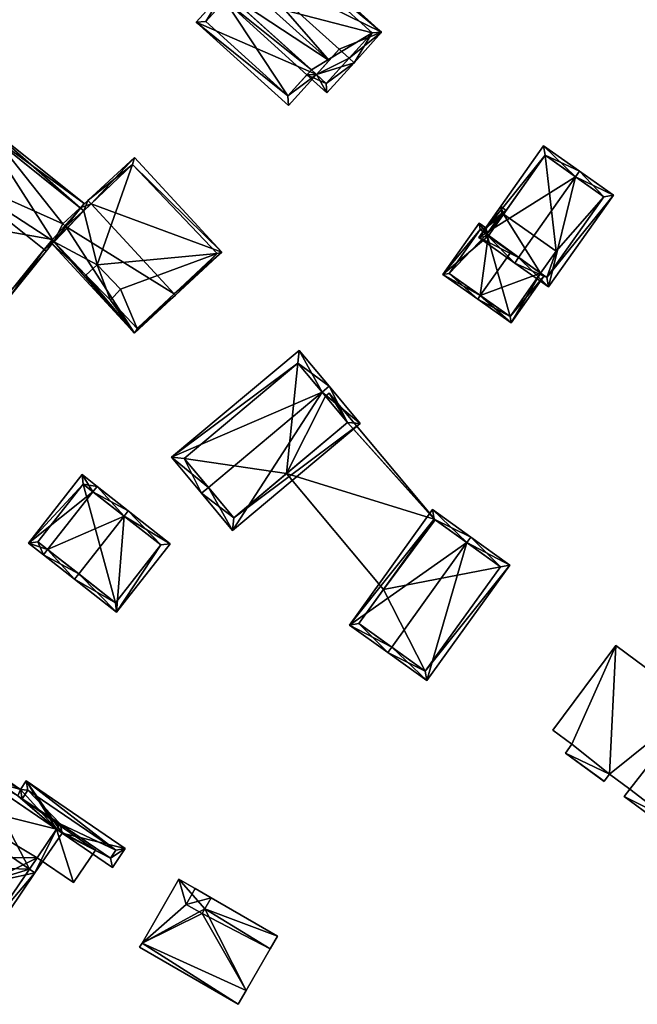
# Model space of a CAD drawing. Header units: inches. Extents: x 2685601 to 2690022, y 1235992 to 1239010.
# Tile 171 of 256: x 2689747 to 2689816, y 1236516 to 1236626. Entities that reach past the tile are written whole.
import ezdxf

# ---------------------------------------------------------------- set-up
doc = ezdxf.new("R2010")
doc.units = ezdxf.units.IN
doc.header["$MEASUREMENT"] = 0
doc.layers.add('Gebaeude Einzelhaus', color=10, linetype='Continuous')

msp = doc.modelspace()

# ---------------------------------------------------------------- meshes
at = {"layer": 'Gebaeude Einzelhaus'}
mesh = msp.add_polyface(dxfattribs=at)
corners = [(2689783.778, 1236621.55, 421.92), (2689784.334, 1236621.048, 421.92), (2689787.4, 1236624.439, 419.361), (2689772.429, 1236631.813, 421.92), (2689773.728, 1236636.801, 419.361), (2689782.684, 1236622.54, 421.92), (2689771.218, 1236632.908, 421.92), (2689770.663, 1236633.41, 421.92), (2689780.153, 1236619.741, 419.784), (2689779.095, 1236619.687, 419.361), (2689779.598, 1236620.244, 419.785), (2689781.3, 1236617.693, 419.361), (2689769.899, 1236629.014, 419.785), (2689767.629, 1236630.055, 419.361), (2689769.952, 1236627.955, 419.361), (2689770.455, 1236628.511, 419.785), (2689768.688, 1236630.109, 419.786), (2689781.246, 1236618.751, 419.784), (2689786.341, 1236624.385, 419.781), (2689773.781, 1236635.743, 419.781), (2689780.153, 1236619.741, 421.77), (2689766.784, 1236625.569, 419.361), (2689777.039, 1236616.296, 419.361), (2689769.899, 1236629.014, 421.77), (2689781.561, 1236621.298, 422.859), (2689771.305, 1236630.57, 422.859), (2689770.455, 1236628.511, 421.77), (2689767.843, 1236625.623, 419.75), (2689776.985, 1236617.355, 419.749), (2689779.598, 1236620.244, 421.77), (2689779.095, 1236619.687, 410.165), (2689779.598, 1236620.244, 410.165), (2689781.246, 1236618.751, 410.165), (2689786.341, 1236624.385, 410.165), (2689773.781, 1236635.743, 410.165), (2689768.688, 1236630.109, 410.165), (2689770.455, 1236628.511, 410.165), (2689769.952, 1236627.955, 410.165), (2689767.843, 1236625.623, 410.165), (2689776.985, 1236617.355, 410.165)]
mesh.append_faces([[corners[k] for k in face] for face in [(21, 28, 22), (22, 28, 20), (20, 28, 29), (23, 27, 21), (21, 27, 28), (23, 26, 27), (5, 3, 24), (24, 3, 25), (23, 24, 25), (23, 20, 24), (23, 21, 20), (20, 21, 22), (2, 19, 4), (4, 19, 7), (7, 19, 6), (0, 18, 1), (1, 18, 2), (2, 18, 19), (9, 17, 11), (11, 17, 1), (1, 17, 0), (9, 8, 17), (9, 10, 8), (13, 12, 14), (14, 12, 15), (7, 16, 13), (13, 16, 12), (7, 6, 16), (6, 12, 3), (12, 14, 15), (7, 13, 6), (6, 13, 12), (12, 13, 14), (0, 8, 1), (1, 8, 11), (11, 8, 9), (9, 8, 10), (0, 5, 8), (3, 4, 6), (6, 4, 7), (0, 2, 5), (5, 2, 3), (3, 2, 4), (0, 1, 2)]], dxfattribs={"color": 13})
mesh.append_faces([[corners[k] for k in face] for face in [(37, 39, 38), (37, 30, 39), (20, 8, 24), (24, 8, 5), (29, 10, 20), (20, 10, 8), (28, 9, 29), (29, 9, 10), (28, 39, 9), (9, 39, 30), (28, 27, 39), (39, 27, 38), (26, 14, 27), (27, 14, 38), (38, 14, 37), (26, 15, 14), (12, 15, 23), (23, 15, 26), (23, 25, 12), (12, 25, 3), (33, 36, 34), (34, 36, 35), (32, 31, 33), (33, 31, 36), (36, 31, 37), (37, 31, 30), (15, 36, 14), (14, 36, 37), (12, 36, 15), (16, 35, 12), (12, 35, 36), (6, 19, 16), (16, 19, 35), (35, 19, 34), (19, 18, 34), (34, 18, 33), (18, 32, 33), (0, 17, 18), (18, 17, 32), (8, 32, 17), (8, 31, 32), (8, 10, 31), (9, 31, 10), (9, 30, 31)]], dxfattribs={"color": 41})
mesh = msp.add_polyface(dxfattribs=at)
corners = [(2689749.871, 1236600.279, 422.205), (2689745.916, 1236594.873, 415.806), (2689750.091, 1236600.103, 422.205), (2689739.089, 1236608.887, 422.205), (2689734.508, 1236603.981, 415.806), (2689738.683, 1236609.211, 422.205), (2689750.964, 1236601.196, 420.885), (2689752.279, 1236602.842, 418.899), (2689751.943, 1236603.159, 418.864), (2689742.918, 1236614.515, 415.806), (2689753.874, 1236604.94, 416.416), (2689754.326, 1236605.406, 415.806), (2689753.923, 1236604.901, 416.416), (2689735.25, 1236604.15, 416.375), (2689746.029, 1236595.517, 416.355), (2689750.792, 1236601.42, 420.821), (2689742.95, 1236613.65, 416.425), (2689764.334, 1236595.356, 423.058), (2689759.906, 1236591.001, 416.233), (2689764.468, 1236595.21, 423.058), (2689750.964, 1236601.196, 416.609), (2689750.559, 1236601.131, 416.233), (2689755.099, 1236605.362, 423.058), (2689753.874, 1236604.94, 421.752), (2689754.746, 1236605.745, 423.058), (2689750.792, 1236601.42, 416.637), (2689769.645, 1236599.988, 416.233), (2689759.925, 1236610.523, 416.233), (2689769.121, 1236599.846, 416.699), (2689759.7, 1236609.75, 416.901), (2689754.3, 1236604.6, 421.843), (2689755.75, 1236598.6, 418.541), (2689758.35, 1236595.9, 418.628), (2689757.25, 1236594.65, 416.808), (2689760.224, 1236591.501, 416.863), (2689754.5, 1236597.45, 416.673), (2689751, 1236601.15, 416.604), (2689753.923, 1236604.901, 406.029), (2689742.95, 1236613.65, 406.029), (2689735.25, 1236604.15, 406.029), (2689746.029, 1236595.517, 406.029), (2689750.792, 1236601.42, 406.029), (2689750.964, 1236601.196, 406.029), (2689751, 1236601.15, 406.029), (2689754.5, 1236597.45, 406.029), (2689755.75, 1236598.6, 406.029), (2689758.35, 1236595.9, 406.029), (2689757.25, 1236594.65, 406.029), (2689760.224, 1236591.501, 406.029), (2689769.121, 1236599.846, 406.029), (2689759.7, 1236609.75, 406.029), (2689754.3, 1236604.6, 406.029)]
mesh.append_faces([[corners[k] for k in face] for face in [(35, 21, 36), (36, 21, 20), (20, 21, 25), (35, 18, 21), (18, 34, 19), (19, 34, 17), (31, 33, 35), (35, 33, 18), (18, 33, 34), (31, 32, 33), (24, 30, 23), (24, 22, 30), (26, 29, 27), (27, 29, 24), (24, 29, 22), (19, 28, 26), (26, 28, 29), (19, 17, 28), (22, 27, 24), (19, 26, 17), (17, 26, 22), (22, 26, 27), (21, 20, 25), (7, 23, 8), (7, 22, 23), (23, 22, 24), (7, 17, 22), (21, 18, 20), (20, 18, 7), (7, 18, 17), (17, 18, 19), (10, 11, 12), (10, 16, 11), (11, 16, 9), (9, 16, 5), (5, 16, 3), (2, 0, 6), (6, 0, 15), (1, 14, 2), (2, 14, 0), (4, 13, 1), (1, 13, 14), (4, 5, 13), (13, 5, 3), (6, 0, 2), (6, 3, 0), (3, 9, 5), (9, 10, 11), (11, 10, 12), (6, 8, 3), (3, 8, 9), (9, 8, 10), (6, 7, 8), (4, 3, 5), (4, 1, 3), (3, 1, 0), (0, 1, 2)]], dxfattribs={"color": 13})
mesh.append_faces([[corners[k] for k in face] for face in [(46, 48, 47), (46, 49, 48), (51, 42, 37), (51, 43, 42), (46, 45, 49), (49, 45, 50), (50, 45, 51), (51, 45, 43), (43, 45, 44), (22, 29, 30), (30, 29, 51), (51, 29, 50), (30, 12, 23), (23, 12, 10), (30, 51, 12), (12, 51, 37), (29, 28, 50), (50, 28, 49), (28, 48, 49), (17, 34, 28), (28, 34, 48), (34, 33, 48), (48, 33, 47), (33, 46, 47), (33, 32, 46), (32, 31, 46), (46, 31, 45), (31, 35, 45), (45, 35, 44), (35, 36, 44), (44, 36, 43), (20, 42, 36), (36, 42, 43), (10, 8, 23), (37, 41, 38), (38, 41, 39), (39, 41, 40), (37, 42, 41), (7, 6, 20), (25, 20, 15), (15, 20, 6), (25, 41, 20), (20, 41, 42), (14, 25, 0), (0, 25, 15), (14, 41, 25), (14, 40, 41), (14, 39, 40), (14, 13, 39), (13, 38, 39), (3, 16, 13), (13, 16, 38), (10, 38, 16), (10, 37, 38), (10, 12, 37)]], dxfattribs={"color": 41})
mesh = msp.add_polyface(dxfattribs=at)
corners = [(2689802.636, 1236599.401, 422.378), (2689798.205, 1236601.61, 420.577), (2689802.204, 1236598.788, 422.378), (2689808.976, 1236608.385, 422.378), (2689805.409, 1236611.82, 420.577), (2689809.409, 1236608.999, 422.378), (2689813.174, 1236606.341, 420.482), (2689805.97, 1236596.131, 420.482), (2689799.25, 1236601.79, 420.853), (2689805.589, 1236610.775, 420.853), (2689805.79, 1236597.176, 420.79), (2689812.129, 1236606.161, 420.791), (2689805.589, 1236610.775, 410.483), (2689812.129, 1236606.161, 410.483), (2689800.968, 1236604.226, 420.25), (2689800.968, 1236604.226, 410.483), (2689799.25, 1236601.79, 420.25), (2689805.088, 1236597.671, 419.912), (2689805.79, 1236597.176, 410.483), (2689801.785, 1236600.002, 421.43), (2689805.088, 1236597.671, 410.483), (2689806.806, 1236600.106, 410.483)]
mesh.append_faces([[corners[k] for k in face] for face in [(3, 9, 5), (11, 3, 5), (5, 9, 4), (6, 10, 11), (6, 11, 5), (7, 10, 6), (0, 10, 2), (8, 0, 2), (2, 10, 7), (9, 8, 1), (4, 9, 1), (1, 8, 2), (7, 0, 2), (7, 3, 0), (7, 6, 3), (3, 6, 5), (4, 3, 5), (4, 1, 3), (3, 1, 0), (0, 1, 2)]], dxfattribs={"color": 13})
mesh.append_faces([[corners[k] for k in face] for face in [(13, 21, 12), (12, 21, 15), (13, 18, 21), (21, 18, 20), (11, 10, 13), (13, 10, 18), (18, 17, 20), (19, 8, 16), (17, 0, 19), (19, 0, 8), (18, 10, 17), (17, 10, 0), (8, 14, 16), (14, 12, 15), (8, 9, 14), (14, 9, 12), (3, 11, 9), (9, 11, 12), (12, 11, 13)]], dxfattribs={"color": 41})
mesh = msp.add_polyface(dxfattribs=at)
corners = [(2689798.98, 1236602.709, 419.965), (2689799.25, 1236601.79, 420.25), (2689800.968, 1236604.226, 420.25), (2689798.256, 1236603.219, 419.629), (2689794.22, 1236597.498, 419.629), (2689798.379, 1236595.175, 421.43), (2689801.785, 1236600.002, 421.43), (2689800.644, 1236605.066, 419.965), (2689801.256, 1236604.634, 420.25), (2689798.091, 1236594.766, 421.43), (2689805.088, 1236597.671, 419.912), (2689801.803, 1236592.148, 419.724), (2689805.497, 1236597.383, 419.724), (2689801.683, 1236592.844, 419.912), (2689800.764, 1236604.37, 420.155), (2689799.1, 1236602.013, 420.155), (2689798.376, 1236602.523, 419.818), (2689794.916, 1236597.618, 419.819), (2689799.1, 1236602.013, 410.483), (2689800.764, 1236604.37, 410.483), (2689798.376, 1236602.523, 410.483), (2689794.916, 1236597.618, 410.483), (2689801.683, 1236592.844, 410.483), (2689805.088, 1236597.671, 410.483), (2689800.968, 1236604.226, 410.483), (2689806.806, 1236600.106, 410.483)]
mesh.append_faces([[corners[k] for k in face] for face in [(4, 17, 9), (9, 17, 5), (0, 16, 3), (3, 16, 4), (4, 16, 17), (0, 15, 16), (8, 14, 7), (7, 14, 0), (0, 14, 15), (8, 2, 14), (9, 13, 11), (11, 13, 12), (12, 13, 10), (9, 5, 13), (5, 10, 6), (9, 11, 5), (5, 11, 10), (10, 11, 12), (5, 4, 9), (0, 2, 7), (7, 2, 8), (6, 1, 5), (5, 1, 4), (4, 1, 3), (3, 1, 0), (0, 1, 2)]], dxfattribs={"color": 13})
mesh.append_faces([[corners[k] for k in face] for face in [(18, 21, 20), (18, 22, 21), (18, 23, 22), (18, 24, 23), (23, 24, 25), (18, 19, 24), (19, 14, 24), (24, 14, 2), (22, 23, 13), (13, 23, 10), (5, 22, 13), (5, 17, 22), (22, 17, 21), (17, 16, 21), (21, 16, 20), (16, 18, 20), (16, 15, 18), (15, 14, 18), (18, 14, 19)]], dxfattribs={"color": 41})
mesh = msp.add_polyface(dxfattribs=at)
corners = [(2689780.792, 1236584.446, 420.818), (2689785.018, 1236580.959, 416.979), (2689781.559, 1236585.089, 420.818), (2689770.835, 1236569.079, 416.979), (2689768.142, 1236573.851, 420.818), (2689767.376, 1236573.209, 420.818), (2689778.215, 1236589.08, 417.121), (2689764.033, 1236577.2, 417.121), (2689770.96, 1236570.488, 417.691), (2689783.609, 1236581.084, 417.692), (2689778.09, 1236587.671, 417.831), (2689765.441, 1236577.075, 417.831), (2689781.172, 1236583.992, 415.281), (2689778.09, 1236587.671, 406.06), (2689783.609, 1236581.084, 415.281), (2689781.172, 1236583.992, 406.06), (2689765.441, 1236577.075, 406.06), (2689770.96, 1236570.488, 406.06), (2689776.83, 1236575.405, 415.415), (2689776.83, 1236575.405, 406.06), (2689783.609, 1236581.084, 406.06)]
mesh.append_faces([[corners[k] for k in face] for face in [(4, 8, 5), (11, 4, 5), (10, 11, 7), (7, 11, 5), (6, 10, 7), (0, 10, 2), (9, 0, 2), (2, 10, 6), (1, 8, 9), (1, 9, 2), (5, 8, 3), (3, 8, 1), (0, 7, 4), (4, 7, 5), (2, 6, 0), (0, 6, 7), (3, 4, 5), (3, 0, 4), (3, 1, 0), (0, 1, 2)]], dxfattribs={"color": 13})
mesh.append_faces([[corners[k] for k in face] for face in [(15, 19, 13), (13, 19, 16), (16, 19, 17), (15, 20, 19), (9, 18, 14), (18, 17, 19), (9, 8, 18), (18, 8, 17), (8, 16, 17), (4, 11, 8), (8, 11, 16), (11, 10, 16), (16, 10, 13), (13, 12, 15), (12, 9, 14), (12, 0, 9), (13, 10, 12), (12, 10, 0)]], dxfattribs={"color": 41})
mesh = msp.add_polyface(dxfattribs=at)
corners = [(2689783.609, 1236581.084, 415.281), (2689781.573, 1236584.328, 415.273), (2689781.172, 1236583.992, 415.281), (2689793.368, 1236570.246, 415.273), (2689793.243, 1236570.336, 415.274), (2689776.83, 1236575.405, 415.415), (2689787.62, 1236562.524, 415.415), (2689781.573, 1236584.328, 406.06), (2689793.368, 1236570.246, 406.06), (2689781.172, 1236583.992, 406.06), (2689776.83, 1236575.405, 406.06), (2689787.62, 1236562.524, 406.06), (2689783.609, 1236581.084, 406.06), (2689793.243, 1236570.336, 406.06)]
mesh.append_faces([[corners[k] for k in face] for face in [(4, 5, 6), (3, 0, 4), (4, 0, 5), (3, 1, 0), (0, 1, 2)]], dxfattribs={"color": 13})
mesh.append_faces([[corners[k] for k in face] for face in [(7, 12, 9), (12, 13, 10), (10, 13, 11), (7, 8, 12), (12, 8, 13), (11, 6, 10), (10, 6, 5), (2, 1, 9), (9, 1, 7), (8, 7, 3), (3, 7, 1)]], dxfattribs={"color": 41})
mesh = msp.add_polyface(dxfattribs=at)
corners = [(2689749.793, 1236566.354, 416.518), (2689753.25, 1236563.644, 420.498), (2689753.712, 1236564.234, 420.498), (2689750.256, 1236566.944, 416.518), (2689758.753, 1236570.663, 420.498), (2689755.76, 1236573.963, 416.518), (2689759.216, 1236571.253, 420.498), (2689755.297, 1236573.373, 416.518), (2689754.083, 1236575.279, 415.521), (2689748.116, 1236567.669, 415.521), (2689757.923, 1236559.98, 415.095), (2689763.889, 1236567.589, 415.095), (2689749.169, 1236567.796, 415.872), (2689757.795, 1236561.033, 415.778), (2689762.836, 1236567.461, 415.777), (2689754.21, 1236574.225, 415.872), (2689762.836, 1236567.461, 405.265), (2689754.21, 1236574.225, 405.265), (2689749.169, 1236567.796, 405.265), (2689757.795, 1236561.033, 405.265)]
mesh.append_faces([[corners[k] for k in face] for face in [(15, 12, 9), (8, 15, 9), (7, 15, 5), (5, 15, 8), (4, 7, 6), (14, 4, 6), (6, 7, 5), (11, 14, 6), (10, 13, 14), (10, 14, 11), (2, 13, 1), (3, 2, 1), (1, 13, 10), (12, 3, 0), (9, 12, 0), (0, 3, 1), (4, 11, 6), (1, 10, 2), (2, 10, 4), (4, 10, 11), (7, 9, 3), (3, 9, 0), (5, 8, 7), (7, 8, 9), (3, 4, 7), (7, 4, 5), (5, 4, 6), (0, 2, 3), (3, 2, 4), (0, 1, 2)]], dxfattribs={"color": 13})
mesh.append_faces([[corners[k] for k in face] for face in [(17, 19, 18), (16, 19, 17), (14, 19, 16), (13, 19, 14), (2, 19, 13), (18, 19, 3), (3, 19, 2), (12, 18, 3), (17, 18, 15), (15, 18, 12), (16, 17, 7), (7, 17, 15), (4, 16, 7), (14, 16, 4)]], dxfattribs={"color": 41})
mesh = msp.add_polyface(dxfattribs=at)
corners = [(2689796.885, 1236567.714, 421.245), (2689801.653, 1236565.206, 416.838), (2689797.323, 1236568.323, 421.245), (2689792.419, 1236552.379, 416.838), (2689788.527, 1236556.104, 421.245), (2689788.089, 1236555.495, 421.245), (2689793.073, 1236571.383, 416.838), (2689783.839, 1236558.555, 416.838), (2689800.606, 1236565.036, 417.458), (2689792.249, 1236553.425, 417.456), (2689793.243, 1236570.336, 417.469), (2689784.885, 1236558.725, 417.468), (2689793.368, 1236570.246, 415.273), (2689800.606, 1236565.036, 406.06), (2689793.368, 1236570.246, 406.06), (2689793.243, 1236570.336, 415.274), (2689787.62, 1236562.524, 415.415), (2689784.885, 1236558.725, 406.06), (2689787.62, 1236562.524, 406.06), (2689792.249, 1236553.425, 406.06), (2689793.243, 1236570.336, 406.06)]
mesh.append_faces([[corners[k] for k in face] for face in [(4, 9, 5), (11, 4, 5), (5, 9, 3), (10, 11, 7), (7, 11, 5), (6, 10, 7), (0, 10, 2), (8, 0, 2), (2, 10, 6), (1, 9, 8), (3, 9, 1), (1, 8, 2), (0, 7, 4), (4, 7, 5), (2, 6, 0), (0, 6, 7), (3, 4, 5), (3, 0, 4), (3, 1, 0), (0, 1, 2)]], dxfattribs={"color": 13})
mesh.append_faces([[corners[k] for k in face] for face in [(14, 18, 20), (18, 19, 17), (14, 13, 18), (18, 13, 19), (8, 9, 13), (13, 9, 19), (9, 17, 19), (4, 11, 9), (9, 11, 17), (17, 16, 18), (16, 10, 15), (17, 11, 16), (16, 11, 10), (0, 12, 10), (10, 12, 15), (12, 13, 14), (0, 8, 12), (12, 8, 13)]], dxfattribs={"color": 41})
mesh = msp.add_polyface(dxfattribs=at)
corners = [(2689813.439, 1236556.298, 419.397), (2689806.46, 1236546.864, 419.397), (2689808.571, 1236545.303, 419.397), (2689812.76, 1236541.998, 419.397), (2689807.856, 1236544.335, 419.397), (2689812.164, 1236541.191, 419.397), (2689812.143, 1236541.163, 419.397), (2689822.359, 1236549.699, 419.397), (2689815.006, 1236540.335, 419.397), (2689819.15, 1236537.125, 419.397), (2689814.389, 1236539.501, 419.397), (2689818.603, 1236536.385, 419.397), (2689822.18, 1236535.254, 419.397), (2689822.003, 1236535.015, 419.397), (2689822.431, 1236535.595, 419.397), (2689826.799, 1236533.295, 419.397), (2689826.354, 1236532.693, 419.397), (2689843.59, 1236535.528, 419.397), (2689830.3, 1236530.705, 419.397), (2689823.093, 1236550.691, 419.397), (2689822.496, 1236549.885, 419.397), (2689834.656, 1236527.406, 419.397), (2689829.714, 1236529.911, 419.397), (2689834.105, 1236526.663, 419.397), (2689836.548, 1236526.008, 419.397), (2689822.003, 1236535.015, 407.985), (2689819.15, 1236537.125, 407.985), (2689822.18, 1236535.254, 407.985), (2689822.431, 1236535.595, 407.985), (2689826.354, 1236532.693, 407.985), (2689826.799, 1236533.295, 407.985), (2689830.3, 1236530.705, 407.985), (2689829.714, 1236529.911, 407.985), (2689834.105, 1236526.663, 407.985), (2689834.656, 1236527.406, 407.985), (2689836.548, 1236526.008, 407.985), (2689843.59, 1236535.528, 407.985), (2689823.093, 1236550.691, 407.986), (2689822.496, 1236549.885, 407.986), (2689822.359, 1236549.699, 407.986), (2689813.439, 1236556.298, 407.986), (2689806.46, 1236546.864, 407.985), (2689808.571, 1236545.303, 407.985), (2689807.856, 1236544.335, 407.985), (2689812.143, 1236541.163, 407.985), (2689812.164, 1236541.191, 407.985), (2689812.76, 1236541.998, 407.985), (2689815.006, 1236540.335, 407.985), (2689814.389, 1236539.501, 407.985), (2689818.603, 1236536.385, 407.985)]
mesh.append_faces([[corners[k] for k in face] for face in [(17, 21, 24), (21, 22, 23), (17, 18, 21), (21, 18, 22), (7, 15, 20), (20, 15, 19), (19, 15, 17), (17, 15, 18), (7, 14, 15), (15, 14, 16), (7, 9, 14), (14, 9, 12), (12, 9, 13), (9, 10, 11), (7, 8, 9), (9, 8, 10), (0, 3, 7), (7, 3, 8), (3, 4, 5), (5, 4, 6), (0, 2, 3), (3, 2, 4), (0, 1, 2)]], dxfattribs={"color": 13})
mesh.append_faces([[corners[k] for k in face] for face in [(47, 26, 48), (48, 26, 49), (26, 27, 25), (26, 28, 27), (28, 30, 29), (31, 34, 32), (32, 34, 33), (30, 36, 31), (31, 36, 34), (34, 36, 35), (30, 37, 36), (30, 38, 37), (46, 39, 47), (47, 39, 26), (26, 39, 28), (28, 39, 30), (30, 39, 38), (46, 40, 39), (46, 42, 40), (40, 42, 41), (44, 43, 45), (45, 43, 46), (46, 43, 42), (9, 11, 26), (26, 11, 49), (11, 10, 49), (49, 10, 48), (10, 8, 48), (48, 8, 47), (8, 3, 47), (47, 3, 46), (3, 5, 46), (46, 5, 45), (5, 6, 45), (45, 6, 44), (6, 4, 44), (44, 4, 43), (4, 2, 43), (43, 2, 42), (2, 1, 42), (42, 1, 41), (1, 0, 41), (41, 0, 40), (0, 7, 40), (40, 7, 39), (7, 20, 39), (39, 20, 38), (20, 19, 38), (38, 19, 37), (19, 17, 37), (37, 17, 36), (17, 24, 36), (36, 24, 35), (24, 21, 35), (35, 21, 34), (21, 23, 34), (34, 23, 33), (23, 22, 33), (33, 22, 32), (22, 18, 32), (32, 18, 31), (18, 15, 31), (31, 15, 30), (15, 16, 30), (30, 16, 29), (16, 14, 29), (29, 14, 28), (14, 12, 28), (28, 12, 27), (12, 13, 27), (27, 13, 25), (13, 9, 25), (25, 9, 26)]], dxfattribs={"color": 41})
mesh = msp.add_polyface(dxfattribs=at)
corners = [(2689738.803, 1236531.736, 413.021), (2689733.085, 1236532.516, 410.85), (2689737.349, 1236529.608, 410.85), (2689738.008, 1236538.402, 417.28), (2689737.389, 1236538.824, 417.28), (2689748.226, 1236531.431, 417.28), (2689742.045, 1236529.525, 413.021), (2689744.543, 1236524.7, 410.85), (2689740.593, 1236527.395, 410.85), (2689748.846, 1236531.008, 417.28), (2689751.866, 1236535.434, 412.114), (2689751.246, 1236535.857, 412.114), (2689742.989, 1236541.49, 412.114), (2689738.099, 1236539.864, 416.067), (2689740.409, 1236543.25, 412.114), (2689737.838, 1236539.481, 416.513), (2689738.456, 1236539.059, 416.513), (2689734.128, 1236532.713, 411.482), (2689737.153, 1236530.65, 411.482), (2689738.606, 1236532.779, 413.653), (2689743.088, 1236529.723, 413.654), (2689741.635, 1236527.593, 411.482), (2689744.346, 1236525.743, 411.482), (2689757.455, 1236531.62, 412.114), (2689758.891, 1236533.725, 410.85), (2689747.874, 1236541.243, 410.85), (2689747.228, 1236540.295, 411.419), (2689740.071, 1236545.178, 411.419), (2689739.901, 1236543.597, 412.114), (2689739.281, 1236544.02, 412.114), (2689736.971, 1236540.634, 416.068), (2689737.591, 1236540.211, 416.068), (2689737.838, 1236539.481, 414.559), (2689736.288, 1236539.631, 412.114), (2689738.033, 1236538.439, 412.114), (2689738.456, 1236539.059, 414.558), (2689751.669, 1236536.476, 411.742), (2689757.259, 1236532.663, 411.741), (2689757.849, 1236533.529, 411.222), (2689748.071, 1236540.2, 411.222), (2689747.425, 1236539.253, 411.791), (2689746.936, 1236539.595, 411.787), (2689740.268, 1236544.135, 411.791), (2689737.33, 1236539.828, 414.559), (2689737.838, 1236539.481, 405.461), (2689738.456, 1236539.059, 405.461), (2689734.128, 1236532.713, 405.461), (2689737.153, 1236530.65, 405.461), (2689738.606, 1236532.779, 405.461), (2689743.088, 1236529.723, 405.461), (2689741.635, 1236527.593, 405.461), (2689744.346, 1236525.743, 405.461), (2689749.092, 1236532.7, 411.483), (2689749.092, 1236532.7, 405.461), (2689751.246, 1236535.856, 411.372), (2689751.246, 1236535.856, 405.461), (2689740.409, 1236543.25, 405.461), (2689751.55, 1236536.301, 411.356), (2689751.669, 1236536.476, 405.461), (2689751.55, 1236536.301, 405.461), (2689757.259, 1236532.663, 405.461), (2689757.849, 1236533.529, 405.461), (2689748.071, 1236540.2, 405.461), (2689747.425, 1236539.253, 405.461), (2689746.936, 1236539.595, 405.461), (2689740.268, 1236544.135, 405.461), (2689737.33, 1236539.828, 405.461)]
mesh.append_faces([[corners[k] for k in face] for face in [(34, 32, 35), (30, 43, 33), (33, 43, 34), (34, 43, 32), (30, 31, 43), (29, 28, 30), (30, 28, 31), (26, 42, 27), (27, 42, 29), (29, 42, 28), (26, 41, 42), (26, 40, 41), (25, 39, 26), (26, 39, 40), (24, 38, 25), (25, 38, 39), (10, 37, 23), (23, 37, 24), (24, 37, 38), (10, 36, 37), (10, 11, 36), (30, 32, 31), (31, 32, 13), (32, 34, 35), (30, 33, 32), (32, 33, 34), (28, 13, 14), (28, 31, 13), (29, 30, 28), (28, 30, 31), (12, 27, 14), (14, 27, 28), (28, 27, 29), (11, 26, 12), (12, 26, 27), (10, 25, 11), (11, 25, 26), (10, 24, 25), (10, 23, 24), (8, 22, 7), (7, 22, 9), (9, 22, 5), (6, 21, 8), (8, 21, 22), (0, 20, 6), (6, 20, 21), (0, 19, 20), (2, 18, 0), (0, 18, 19), (4, 17, 1), (1, 17, 2), (2, 17, 18), (4, 3, 17), (15, 3, 4), (15, 16, 3), (9, 11, 10), (9, 5, 11), (3, 15, 4), (3, 13, 15), (5, 12, 3), (3, 12, 13), (13, 12, 14), (9, 11, 5), (5, 11, 12), (9, 10, 11), (5, 6, 9), (9, 6, 7), (7, 6, 8), (3, 0, 5), (5, 0, 6), (4, 1, 3), (3, 1, 0), (0, 1, 2)]], dxfattribs={"color": 13})
mesh.append_faces([[corners[k] for k in face] for face in [(64, 56, 65), (65, 56, 66), (66, 56, 44), (63, 55, 64), (64, 55, 56), (63, 59, 55), (61, 58, 62), (62, 58, 63), (63, 58, 59), (61, 60, 58), (43, 44, 32), (43, 66, 44), (28, 43, 31), (28, 66, 43), (28, 65, 66), (28, 42, 65), (42, 41, 65), (65, 41, 64), (41, 63, 64), (41, 40, 63), (40, 39, 63), (63, 39, 62), (39, 38, 62), (62, 38, 61), (38, 60, 61), (38, 37, 60), (37, 58, 60), (37, 36, 58), (58, 57, 59), (57, 11, 54), (58, 36, 57), (57, 36, 11), (56, 45, 44), (45, 48, 46), (46, 48, 47), (49, 51, 50), (45, 53, 48), (48, 53, 49), (49, 53, 51), (56, 55, 45), (45, 55, 53), (13, 32, 15), (11, 52, 54), (52, 22, 53), (53, 22, 51), (11, 5, 52), (52, 5, 22), (22, 21, 51), (51, 21, 50), (21, 49, 50), (21, 20, 49), (20, 19, 49), (49, 19, 48), (19, 18, 48), (48, 18, 47), (18, 17, 47), (47, 17, 46), (35, 3, 16), (35, 17, 3), (35, 45, 17), (17, 45, 46), (32, 16, 15), (32, 35, 16), (32, 44, 35), (35, 44, 45)]], dxfattribs={"color": 41})
mesh = msp.add_polyface(dxfattribs=at)
corners = [(2689751.246, 1236535.856, 411.372), (2689755.585, 1236533.548, 411.356), (2689751.55, 1236536.301, 411.356), (2689753.128, 1236529.946, 411.483), (2689749.092, 1236532.7, 411.483), (2689749.092, 1236532.7, 405.461), (2689753.128, 1236529.946, 405.461), (2689755.585, 1236533.548, 405.461), (2689751.55, 1236536.301, 405.461), (2689751.246, 1236535.856, 405.461)]
mesh.append_faces([[corners[k] for k in face] for face in [(3, 0, 4), (3, 1, 0), (0, 1, 2)]], dxfattribs={"color": 13})
mesh.append_faces([[corners[k] for k in face] for face in [(6, 9, 7), (7, 9, 8), (6, 5, 9), (2, 1, 8), (8, 1, 7), (1, 6, 7), (1, 3, 6), (6, 3, 5), (5, 3, 4)]], dxfattribs={"color": 41})
mesh = msp.add_polyface(dxfattribs=at)
corners = [(2689767.431, 1236526.49, 416.013), (2689760.755, 1236523.216, 416.013), (2689772.33, 1236517.941, 416.013), (2689765.668, 1236527.511, 416.013), (2689764.859, 1236530.313, 416.013), (2689774.999, 1236522.556, 416.013), (2689767.741, 1236527.025, 416.013), (2689766.679, 1236529.26, 416.013), (2689765.668, 1236527.511, 416.772), (2689768.443, 1236528.24, 416.772), (2689766.679, 1236529.26, 416.772), (2689767.431, 1236526.49, 416.772), (2689760.755, 1236523.216, 412.695), (2689771.444, 1236516.408, 412.695), (2689772.33, 1236517.941, 412.695), (2689760.483, 1236522.745, 412.695), (2689775.819, 1236523.975, 415.065), (2689768.443, 1236528.24, 415.065), (2689767.741, 1236527.025, 415.065), (2689774.998, 1236522.556, 415.065), (2689768.443, 1236528.24, 416.013), (2689768.443, 1236528.24, 404.271), (2689764.859, 1236530.313, 404.271), (2689760.755, 1236523.216, 404.271), (2689774.999, 1236522.556, 404.271), (2689772.33, 1236517.941, 404.271), (2689767.741, 1236527.025, 404.271), (2689771.444, 1236516.408, 404.271), (2689760.483, 1236522.745, 404.271), (2689775.819, 1236523.975, 404.271)]
mesh.append_faces([[corners[k] for k in face] for face in [(16, 18, 19), (16, 17, 18), (15, 13, 12), (12, 13, 14), (11, 9, 8), (8, 9, 10), (4, 3, 7), (0, 5, 6), (0, 2, 5), (4, 1, 3), (3, 1, 0), (0, 1, 2)]], dxfattribs={"color": 13})
mesh.append_faces([[corners[k] for k in face] for face in [(29, 26, 21), (29, 24, 26), (19, 24, 16), (16, 24, 29), (16, 29, 17), (17, 29, 21), (27, 23, 25), (27, 28, 23), (13, 15, 27), (27, 15, 28), (12, 23, 15), (15, 23, 28), (13, 25, 14), (13, 27, 25), (21, 26, 22), (22, 26, 23), (23, 26, 25), (25, 26, 24), (19, 14, 24), (24, 14, 25), (5, 2, 19), (19, 2, 14), (2, 1, 14), (14, 1, 12), (4, 12, 1), (4, 22, 12), (12, 22, 23), (17, 7, 20), (17, 4, 7), (17, 22, 4), (17, 21, 22), (20, 6, 17), (17, 6, 18), (6, 19, 18), (6, 5, 19), (3, 0, 8), (8, 0, 11), (7, 3, 10), (10, 3, 8), (20, 7, 9), (9, 7, 10), (6, 11, 0), (6, 9, 11), (6, 20, 9)]], dxfattribs={"color": 41})

doc.saveas('drawing.dxf')
